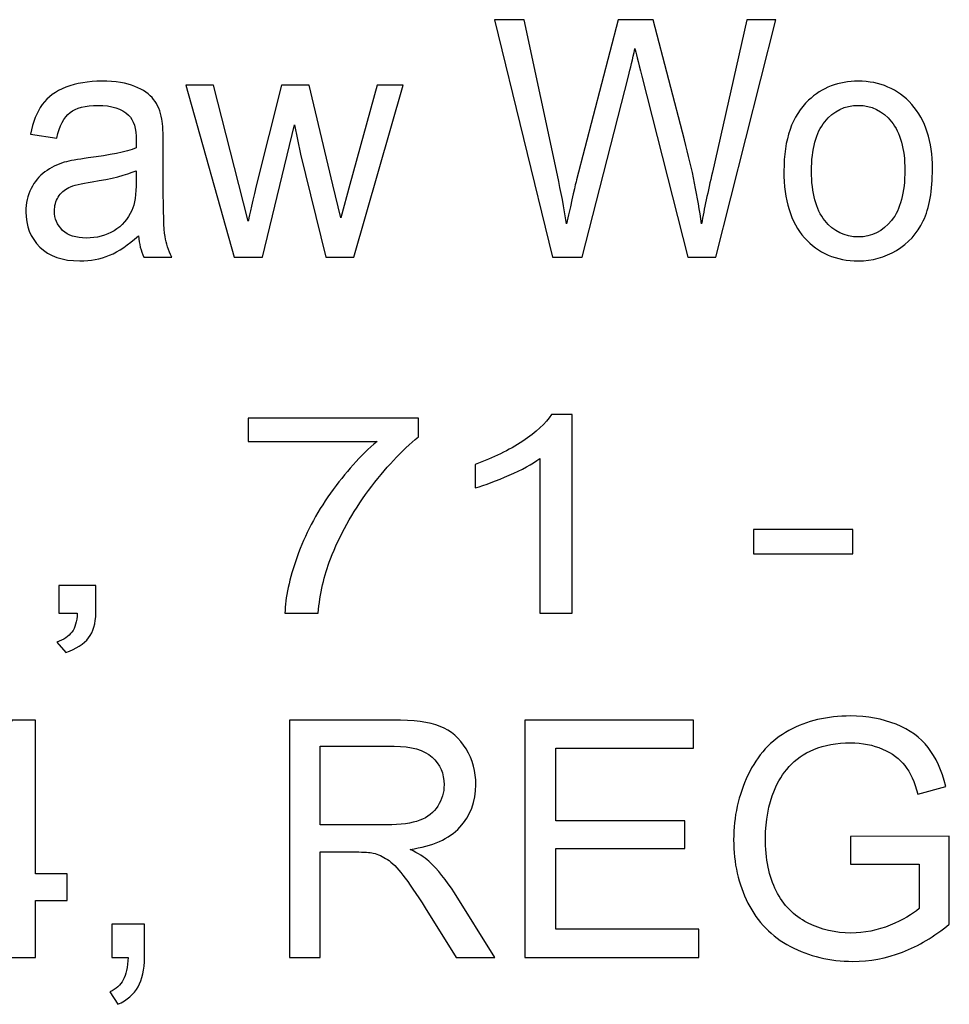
# Model space of a CAD drawing. Extents: x 5470850 to 5471103, y 5921888 to 5922012.
# Tile 11 of 44: x 5470916.82 to 5470920.65, y 5921999.55 to 5922003.6. Entities that reach past the tile are written whole.
import ezdxf

# ---------------------------------------------------------------- set-up
doc = ezdxf.new("R2010")
doc.units = 0
doc.layers.add('Warstwa 1', color=250, linetype='CONTINUOUS')

msp = doc.modelspace()

# ---------------------------------------------------------------- linework, layer by layer
at = {"layer": 'Warstwa 1', "color": 5}
for points, knots in [([(5470919.0132, 5922002.624), (5470919.0132, 5922002.624), (5470918.7741, 5922003.6001), (5470918.7741, 5922003.6001), (5470918.7741, 5922003.6001), (5470918.7741, 5922003.6001), (5470918.8963, 5922003.6001), (5470918.8963, 5922003.6001), (5470918.8963, 5922003.6001), (5470918.8963, 5922003.6001), (5470919.0335, 5922002.9603), (5470919.0335, 5922002.9603), (5470919.0335, 5922002.9603), (5470919.0482, 5922002.8933), (5470919.0608, 5922002.8267), (5470919.0715, 5922002.7605), (5470919.0715, 5922002.7605), (5470919.0946, 5922002.8649), (5470919.108, 5922002.9249), (5470919.1122, 5922002.941), (5470919.1122, 5922002.941), (5470919.1122, 5922002.941), (5470919.2835, 5922003.6001), (5470919.2835, 5922003.6001), (5470919.2835, 5922003.6001), (5470919.2835, 5922003.6001), (5470919.4274, 5922003.6001), (5470919.4274, 5922003.6001), (5470919.4274, 5922003.6001), (5470919.4274, 5922003.6001), (5470919.5564, 5922003.106), (5470919.5564, 5922003.106), (5470919.5564, 5922003.106), (5470919.5887, 5922002.9835), (5470919.6121, 5922002.8683), (5470919.6265, 5922002.7605), (5470919.6265, 5922002.7605), (5470919.6378, 5922002.8221), (5470919.6529, 5922002.893), (5470919.6714, 5922002.9728), (5470919.6714, 5922002.9728), (5470919.6714, 5922002.9728), (5470919.8126, 5922003.6001), (5470919.8126, 5922003.6001), (5470919.8126, 5922003.6001), (5470919.8126, 5922003.6001), (5470919.9326, 5922003.6001), (5470919.9326, 5922003.6001), (5470919.9326, 5922003.6001), (5470919.9326, 5922003.6001), (5470919.6854, 5922002.624), (5470919.6854, 5922002.624), (5470919.6854, 5922002.624), (5470919.6854, 5922002.624), (5470919.5705, 5922002.624), (5470919.5705, 5922002.624), (5470919.5705, 5922002.624), (5470919.5705, 5922002.624), (5470919.3806, 5922003.3676), (5470919.3806, 5922003.3676), (5470919.3806, 5922003.3676), (5470919.3647, 5922003.4299), (5470919.3553, 5922003.468), (5470919.3524, 5922003.4821), (5470919.3524, 5922003.4821), (5470919.3429, 5922003.4374), (5470919.3341, 5922003.3992), (5470919.3259, 5922003.3676), (5470919.3259, 5922003.3676), (5470919.3259, 5922003.3676), (5470919.1348, 5922002.624), (5470919.1348, 5922002.624), (5470919.1348, 5922002.624), (5470919.1348, 5922002.624), (5470919.0132, 5922002.624), (5470919.0132, 5922002.624)], [0, 0, 0, 0, 0.052632, 0.052632, 0.052632, 0.052632, 0.105263, 0.105263, 0.105263, 0.105263, 0.157895, 0.157895, 0.157895, 0.157895, 0.210526, 0.210526, 0.210526, 0.210526, 0.263158, 0.263158, 0.263158, 0.263158, 0.315789, 0.315789, 0.315789, 0.315789, 0.368421, 0.368421, 0.368421, 0.368421, 0.421053, 0.421053, 0.421053, 0.421053, 0.473684, 0.473684, 0.473684, 0.473684, 0.526316, 0.526316, 0.526316, 0.526316, 0.578947, 0.578947, 0.578947, 0.578947, 0.631579, 0.631579, 0.631579, 0.631579, 0.684211, 0.684211, 0.684211, 0.684211, 0.736842, 0.736842, 0.736842, 0.736842, 0.789474, 0.789474, 0.789474, 0.789474, 0.842105, 0.842105, 0.842105, 0.842105, 0.894737, 0.894737, 0.894737, 0.894737, 0.947368, 0.947368, 0.947368, 0.947368, 1, 1, 1, 1]), ([(5470917.3091, 5922002.7112), (5470917.268, 5922002.6735), (5470917.2286, 5922002.6469), (5470917.1908, 5922002.6312), (5470917.1908, 5922002.6312), (5470917.1529, 5922002.6158), (5470917.1121, 5922002.6081), (5470917.0688, 5922002.6081), (5470917.0688, 5922002.6081), (5470916.997, 5922002.6081), (5470916.9421, 5922002.6269), (5470916.9034, 5922002.6649), (5470916.9034, 5922002.6649), (5470916.8651, 5922002.7029), (5470916.8458, 5922002.7514), (5470916.8458, 5922002.8103), (5470916.8458, 5922002.8103), (5470916.8458, 5922002.8451), (5470916.8529, 5922002.8767), (5470916.8676, 5922002.9053), (5470916.8676, 5922002.9053), (5470916.8821, 5922002.9339), (5470916.9012, 5922002.9569), (5470916.9247, 5922002.9742), (5470916.9247, 5922002.9742), (5470916.9484, 5922002.9915), (5470916.9748, 5922003.0046), (5470917.0043, 5922003.0135), (5470917.0043, 5922003.0135), (5470917.026, 5922003.0196), (5470917.0587, 5922003.0258), (5470917.1025, 5922003.0314), (5470917.1025, 5922003.0314), (5470917.1919, 5922003.043), (5470917.2578, 5922003.0567), (5470917.2999, 5922003.0728), (5470917.2999, 5922003.0728), (5470917.3004, 5922003.0892), (5470917.3005, 5922003.0996), (5470917.3005, 5922003.1039), (5470917.3005, 5922003.1039), (5470917.3005, 5922003.1528), (5470917.2901, 5922003.1874), (5470917.269, 5922003.2071), (5470917.269, 5922003.2071), (5470917.241, 5922003.2344), (5470917.1988, 5922003.2478), (5470917.1432, 5922003.2478), (5470917.1432, 5922003.2478), (5470917.0912, 5922003.2478), (5470917.0528, 5922003.238), (5470917.0278, 5922003.2183), (5470917.0278, 5922003.2183), (5470917.0031, 5922003.1985), (5470916.9849, 5922003.1635), (5470916.9729, 5922003.1133), (5470916.9729, 5922003.1133), (5470916.9729, 5922003.1133), (5470916.8649, 5922003.1294), (5470916.8649, 5922003.1294), (5470916.8649, 5922003.1294), (5470916.8748, 5922003.1794), (5470916.8909, 5922003.2201), (5470916.9134, 5922003.2508), (5470916.9134, 5922003.2508), (5470916.9358, 5922003.2817), (5470916.9685, 5922003.3056), (5470917.0111, 5922003.3221), (5470917.0111, 5922003.3221), (5470917.0537, 5922003.3387), (5470917.103, 5922003.3471), (5470917.1592, 5922003.3471), (5470917.1592, 5922003.3471), (5470917.215, 5922003.3471), (5470917.2601, 5922003.3399), (5470917.2949, 5922003.3258), (5470917.2949, 5922003.3258), (5470917.3297, 5922003.3115), (5470917.3553, 5922003.2937), (5470917.3719, 5922003.2721), (5470917.3719, 5922003.2721), (5470917.3882, 5922003.2505), (5470917.3996, 5922003.2235), (5470917.4063, 5922003.1906), (5470917.4063, 5922003.1906), (5470917.4099, 5922003.1701), (5470917.4117, 5922003.1333), (5470917.4117, 5922003.0801), (5470917.4117, 5922003.0801), (5470917.4117, 5922003.0801), (5470917.4117, 5922002.9203), (5470917.4117, 5922002.9203), (5470917.4117, 5922002.9203), (5470917.4117, 5922002.8087), (5470917.414, 5922002.7383), (5470917.4188, 5922002.709), (5470917.4188, 5922002.709), (5470917.4235, 5922002.6794), (5470917.4329, 5922002.651), (5470917.4468, 5922002.624), (5470917.4468, 5922002.624), (5470917.4468, 5922002.624), (5470917.3312, 5922002.624), (5470917.3312, 5922002.624), (5470917.3312, 5922002.624), (5470917.3198, 5922002.6487), (5470917.3123, 5922002.6778), (5470917.3091, 5922002.7112)], [0, 0, 0, 0, 0.037037, 0.037037, 0.037037, 0.037037, 0.074074, 0.074074, 0.074074, 0.074074, 0.111111, 0.111111, 0.111111, 0.111111, 0.148148, 0.148148, 0.148148, 0.148148, 0.185185, 0.185185, 0.185185, 0.185185, 0.222222, 0.222222, 0.222222, 0.222222, 0.259259, 0.259259, 0.259259, 0.259259, 0.296296, 0.296296, 0.296296, 0.296296, 0.333333, 0.333333, 0.333333, 0.333333, 0.37037, 0.37037, 0.37037, 0.37037, 0.407407, 0.407407, 0.407407, 0.407407, 0.444444, 0.444444, 0.444444, 0.444444, 0.481481, 0.481481, 0.481481, 0.481481, 0.518519, 0.518519, 0.518519, 0.518519, 0.555556, 0.555556, 0.555556, 0.555556, 0.592593, 0.592593, 0.592593, 0.592593, 0.62963, 0.62963, 0.62963, 0.62963, 0.666667, 0.666667, 0.666667, 0.666667, 0.703704, 0.703704, 0.703704, 0.703704, 0.740741, 0.740741, 0.740741, 0.740741, 0.777778, 0.777778, 0.777778, 0.777778, 0.814815, 0.814815, 0.814815, 0.814815, 0.851852, 0.851852, 0.851852, 0.851852, 0.888889, 0.888889, 0.888889, 0.888889, 0.925926, 0.925926, 0.925926, 0.925926, 0.962963, 0.962963, 0.962963, 0.962963, 1, 1, 1, 1]), ([(5470917.7037, 5922002.624), (5470917.7037, 5922002.624), (5470917.504, 5922003.331), (5470917.504, 5922003.331), (5470917.504, 5922003.331), (5470917.504, 5922003.331), (5470917.6183, 5922003.331), (5470917.6183, 5922003.331), (5470917.6183, 5922003.331), (5470917.6183, 5922003.331), (5470917.7222, 5922002.9228), (5470917.7222, 5922002.9228), (5470917.7222, 5922002.9228), (5470917.7222, 5922002.9228), (5470917.7607, 5922002.771), (5470917.7607, 5922002.771), (5470917.7607, 5922002.771), (5470917.7624, 5922002.7788), (5470917.7738, 5922002.8274), (5470917.7945, 5922002.9169), (5470917.7945, 5922002.9169), (5470917.7945, 5922002.9169), (5470917.8983, 5922003.331), (5470917.8983, 5922003.331), (5470917.8983, 5922003.331), (5470917.8983, 5922003.331), (5470918.012, 5922003.331), (5470918.012, 5922003.331), (5470918.012, 5922003.331), (5470918.012, 5922003.331), (5470918.1098, 5922002.921), (5470918.1098, 5922002.921), (5470918.1098, 5922002.921), (5470918.1098, 5922002.921), (5470918.1425, 5922002.7858), (5470918.1425, 5922002.7858), (5470918.1425, 5922002.7858), (5470918.1425, 5922002.7858), (5470918.1798, 5922002.9224), (5470918.1798, 5922002.9224), (5470918.1798, 5922002.9224), (5470918.1798, 5922002.9224), (5470918.2916, 5922003.331), (5470918.2916, 5922003.331), (5470918.2916, 5922003.331), (5470918.2916, 5922003.331), (5470918.3992, 5922003.331), (5470918.3992, 5922003.331), (5470918.3992, 5922003.331), (5470918.3992, 5922003.331), (5470918.1952, 5922002.624), (5470918.1952, 5922002.624), (5470918.1952, 5922002.624), (5470918.1952, 5922002.624), (5470918.0804, 5922002.624), (5470918.0804, 5922002.624), (5470918.0804, 5922002.624), (5470918.0804, 5922002.624), (5470917.9766, 5922003.0474), (5470917.9766, 5922003.0474), (5470917.9766, 5922003.0474), (5470917.9766, 5922003.0474), (5470917.9512, 5922003.1681), (5470917.9512, 5922003.1681), (5470917.9512, 5922003.1681), (5470917.9512, 5922003.1681), (5470917.8193, 5922002.624), (5470917.8193, 5922002.624), (5470917.8193, 5922002.624), (5470917.8193, 5922002.624), (5470917.7037, 5922002.624), (5470917.7037, 5922002.624)], [0, 0, 0, 0, 0.055556, 0.055556, 0.055556, 0.055556, 0.111111, 0.111111, 0.111111, 0.111111, 0.166667, 0.166667, 0.166667, 0.166667, 0.222222, 0.222222, 0.222222, 0.222222, 0.277778, 0.277778, 0.277778, 0.277778, 0.333333, 0.333333, 0.333333, 0.333333, 0.388889, 0.388889, 0.388889, 0.388889, 0.444444, 0.444444, 0.444444, 0.444444, 0.5, 0.5, 0.5, 0.5, 0.555556, 0.555556, 0.555556, 0.555556, 0.611111, 0.611111, 0.611111, 0.611111, 0.666667, 0.666667, 0.666667, 0.666667, 0.722222, 0.722222, 0.722222, 0.722222, 0.777778, 0.777778, 0.777778, 0.777778, 0.833333, 0.833333, 0.833333, 0.833333, 0.888889, 0.888889, 0.888889, 0.888889, 0.944444, 0.944444, 0.944444, 0.944444, 1, 1, 1, 1]), ([(5470919.9657, 5922002.9776), (5470919.9657, 5922003.1085), (5470919.9992, 5922003.2055), (5470920.0666, 5922003.2685), (5470920.0666, 5922003.2685), (5470920.1225, 5922003.3208), (5470920.1909, 5922003.3471), (5470920.2717, 5922003.3471), (5470920.2717, 5922003.3471), (5470920.3615, 5922003.3471), (5470920.4349, 5922003.3153), (5470920.4917, 5922003.2515), (5470920.4917, 5922003.2515), (5470920.5488, 5922003.1878), (5470920.5771, 5922003.0999), (5470920.5771, 5922002.9876), (5470920.5771, 5922002.9876), (5470920.5771, 5922002.8965), (5470920.5645, 5922002.8249), (5470920.5393, 5922002.7728), (5470920.5393, 5922002.7728), (5470920.5142, 5922002.7206), (5470920.4774, 5922002.6801), (5470920.4294, 5922002.6512), (5470920.4294, 5922002.6512), (5470920.3812, 5922002.6224), (5470920.3287, 5922002.6081), (5470920.2717, 5922002.6081), (5470920.2717, 5922002.6081), (5470920.1804, 5922002.6081), (5470920.1066, 5922002.6396), (5470920.0502, 5922002.7033), (5470920.0502, 5922002.7033), (5470919.9937, 5922002.7667), (5470919.9657, 5922002.858), (5470919.9657, 5922002.9776)], [0, 0, 0, 0, 0.111111, 0.111111, 0.111111, 0.111111, 0.222222, 0.222222, 0.222222, 0.222222, 0.333333, 0.333333, 0.333333, 0.333333, 0.444444, 0.444444, 0.444444, 0.444444, 0.555556, 0.555556, 0.555556, 0.555556, 0.666667, 0.666667, 0.666667, 0.666667, 0.777778, 0.777778, 0.777778, 0.777778, 0.888889, 0.888889, 0.888889, 0.888889, 1, 1, 1, 1]), ([(5470920.0793, 5922002.9776), (5470920.0793, 5922002.8869), (5470920.0975, 5922002.8192), (5470920.1341, 5922002.7742), (5470920.1341, 5922002.7742), (5470920.1706, 5922002.729), (5470920.2165, 5922002.7065), (5470920.2717, 5922002.7065), (5470920.2717, 5922002.7065), (5470920.3266, 5922002.7065), (5470920.3724, 5922002.7292), (5470920.4089, 5922002.7744), (5470920.4089, 5922002.7744), (5470920.4451, 5922002.8197), (5470920.4634, 5922002.8888), (5470920.4634, 5922002.9815), (5470920.4634, 5922002.9815), (5470920.4634, 5922003.069), (5470920.4451, 5922003.1353), (5470920.4084, 5922003.1803), (5470920.4084, 5922003.1803), (5470920.3717, 5922003.2253), (5470920.3262, 5922003.2478), (5470920.2717, 5922003.2478), (5470920.2717, 5922003.2478), (5470920.2165, 5922003.2478), (5470920.1706, 5922003.2253), (5470920.1341, 5922003.1805), (5470920.1341, 5922003.1805), (5470920.0975, 5922003.1358), (5470920.0793, 5922003.068), (5470920.0793, 5922002.9776)], [0, 0, 0, 0, 0.125, 0.125, 0.125, 0.125, 0.25, 0.25, 0.25, 0.25, 0.375, 0.375, 0.375, 0.375, 0.5, 0.5, 0.5, 0.5, 0.625, 0.625, 0.625, 0.625, 0.75, 0.75, 0.75, 0.75, 0.875, 0.875, 0.875, 0.875, 1, 1, 1, 1]), ([(5470917.2999, 5922002.979), (5470917.2596, 5922002.961), (5470917.1994, 5922002.946), (5470917.1193, 5922002.9335), (5470917.1193, 5922002.9335), (5470917.0738, 5922002.9265), (5470917.0415, 5922002.9185), (5470917.0228, 5922002.9096), (5470917.0228, 5922002.9096), (5470917.0039, 5922002.9008), (5470916.9893, 5922002.8878), (5470916.9792, 5922002.8706), (5470916.9792, 5922002.8706), (5470916.969, 5922002.8535), (5470916.9637, 5922002.8346), (5470916.9637, 5922002.8137), (5470916.9637, 5922002.8137), (5470916.9637, 5922002.7817), (5470916.975, 5922002.7551), (5470916.9972, 5922002.7337), (5470916.9972, 5922002.7337), (5470917.0195, 5922002.7126), (5470917.0522, 5922002.7019), (5470917.0952, 5922002.7019), (5470917.0952, 5922002.7019), (5470917.1378, 5922002.7019), (5470917.1757, 5922002.7119), (5470917.2089, 5922002.7321), (5470917.2089, 5922002.7321), (5470917.242, 5922002.7524), (5470917.2666, 5922002.7801), (5470917.2821, 5922002.8151), (5470917.2821, 5922002.8151), (5470917.2941, 5922002.8421), (5470917.2999, 5922002.8821), (5470917.2999, 5922002.9349), (5470917.2999, 5922002.9349), (5470917.2999, 5922002.9349), (5470917.2999, 5922002.979), (5470917.2999, 5922002.979)], [0, 0, 0, 0, 0.1, 0.1, 0.1, 0.1, 0.2, 0.2, 0.2, 0.2, 0.3, 0.3, 0.3, 0.3, 0.4, 0.4, 0.4, 0.4, 0.5, 0.5, 0.5, 0.5, 0.6, 0.6, 0.6, 0.6, 0.7, 0.7, 0.7, 0.7, 0.8, 0.8, 0.8, 0.8, 0.9, 0.9, 0.9, 0.9, 1, 1, 1, 1]), ([(5470917.7605, 5922001.8655), (5470917.7605, 5922001.8655), (5470917.7605, 5922001.9615), (5470917.7605, 5922001.9615), (5470917.7605, 5922001.9615), (5470917.7605, 5922001.9615), (5470918.4617, 5922001.9615), (5470918.4617, 5922001.9615), (5470918.4617, 5922001.9615), (5470918.4617, 5922001.9615), (5470918.4617, 5922001.8839), (5470918.4617, 5922001.8839), (5470918.4617, 5922001.8839), (5470918.3929, 5922001.8288), (5470918.3245, 5922001.7555), (5470918.2567, 5922001.6642), (5470918.2567, 5922001.6642), (5470918.1891, 5922001.5729), (5470918.1366, 5922001.4788), (5470918.0998, 5922001.3824), (5470918.0998, 5922001.3824), (5470918.0731, 5922001.3142), (5470918.0561, 5922001.2398), (5470918.0488, 5922001.1587), (5470918.0488, 5922001.1587), (5470918.0488, 5922001.1587), (5470917.9121, 5922001.1587), (5470917.9121, 5922001.1587), (5470917.9121, 5922001.1587), (5470917.9136, 5922001.2228), (5470917.9303, 5922001.3), (5470917.9623, 5922001.3907), (5470917.9623, 5922001.3907), (5470917.9943, 5922001.4812), (5470918.0402, 5922001.5687), (5470918.1, 5922001.6528), (5470918.1, 5922001.6528), (5470918.1601, 5922001.7369), (5470918.2236, 5922001.808), (5470918.2912, 5922001.8655), (5470918.2912, 5922001.8655), (5470918.2912, 5922001.8655), (5470917.7605, 5922001.8655), (5470917.7605, 5922001.8655)], [0, 0, 0, 0, 0.090909, 0.090909, 0.090909, 0.090909, 0.181818, 0.181818, 0.181818, 0.181818, 0.272727, 0.272727, 0.272727, 0.272727, 0.363636, 0.363636, 0.363636, 0.363636, 0.454545, 0.454545, 0.454545, 0.454545, 0.545455, 0.545455, 0.545455, 0.545455, 0.636364, 0.636364, 0.636364, 0.636364, 0.727273, 0.727273, 0.727273, 0.727273, 0.818182, 0.818182, 0.818182, 0.818182, 0.909091, 0.909091, 0.909091, 0.909091, 1, 1, 1, 1]), ([(5470919.0944, 5922001.1587), (5470919.0944, 5922001.1587), (5470918.9615, 5922001.1587), (5470918.9615, 5922001.1587), (5470918.9615, 5922001.1587), (5470918.9615, 5922001.1587), (5470918.9615, 5922001.7951), (5470918.9615, 5922001.7951), (5470918.9615, 5922001.7951), (5470918.9294, 5922001.7721), (5470918.8876, 5922001.7492), (5470918.8356, 5922001.7263), (5470918.8356, 5922001.7263), (5470918.7833, 5922001.7034), (5470918.7367, 5922001.6862), (5470918.6953, 5922001.6748), (5470918.6953, 5922001.6748), (5470918.6953, 5922001.6748), (5470918.6953, 5922001.7712), (5470918.6953, 5922001.7712), (5470918.6953, 5922001.7712), (5470918.7698, 5922001.7975), (5470918.8348, 5922001.8293), (5470918.8906, 5922001.8667), (5470918.8906, 5922001.8667), (5470918.946, 5922001.9042), (5470918.9857, 5922001.9403), (5470919.0089, 5922001.9756), (5470919.0089, 5922001.9756), (5470919.0089, 5922001.9756), (5470919.0944, 5922001.9756), (5470919.0944, 5922001.9756), (5470919.0944, 5922001.9756), (5470919.0944, 5922001.9756), (5470919.0944, 5922001.1587), (5470919.0944, 5922001.1587)], [0, 0, 0, 0, 0.111111, 0.111111, 0.111111, 0.111111, 0.222222, 0.222222, 0.222222, 0.222222, 0.333333, 0.333333, 0.333333, 0.333333, 0.444444, 0.444444, 0.444444, 0.444444, 0.555556, 0.555556, 0.555556, 0.555556, 0.666667, 0.666667, 0.666667, 0.666667, 0.777778, 0.777778, 0.777778, 0.777778, 0.888889, 0.888889, 0.888889, 0.888889, 1, 1, 1, 1]), ([(5470919.8408, 5922001.4028), (5470919.8408, 5922001.4028), (5470919.8408, 5922001.5032), (5470919.8408, 5922001.5032), (5470919.8408, 5922001.5032), (5470919.8408, 5922001.5032), (5470920.2497, 5922001.5032), (5470920.2497, 5922001.5032), (5470920.2497, 5922001.5032), (5470920.2497, 5922001.5032), (5470920.2497, 5922001.4028), (5470920.2497, 5922001.4028), (5470920.2497, 5922001.4028), (5470920.2497, 5922001.4028), (5470919.8408, 5922001.4028), (5470919.8408, 5922001.4028)], [0, 0, 0, 0, 0.25, 0.25, 0.25, 0.25, 0.5, 0.5, 0.5, 0.5, 0.75, 0.75, 0.75, 0.75, 1, 1, 1, 1]), ([(5470916.9822, 5922001.1587), (5470916.9822, 5922001.1587), (5470916.9822, 5922001.2725), (5470916.9822, 5922001.2725), (5470916.9822, 5922001.2725), (5470916.9822, 5922001.2725), (5470917.1338, 5922001.2725), (5470917.1338, 5922001.2725), (5470917.1338, 5922001.2725), (5470917.1338, 5922001.2725), (5470917.1338, 5922001.1587), (5470917.1338, 5922001.1587), (5470917.1338, 5922001.1587), (5470917.1338, 5922001.1169), (5470917.124, 5922001.0831), (5470917.1043, 5922001.0574), (5470917.1043, 5922001.0574), (5470917.0844, 5922001.0318), (5470917.0531, 5922001.0119), (5470917.0105, 5922000.9977), (5470917.0105, 5922000.9977), (5470917.0105, 5922000.9977), (5470916.9734, 5922001.0405), (5470916.9734, 5922001.0405), (5470916.9734, 5922001.0405), (5470917.0014, 5922001.0498), (5470917.0221, 5922001.0635), (5470917.0354, 5922001.0813), (5470917.0354, 5922001.0813), (5470917.0488, 5922001.0992), (5470917.0562, 5922001.125), (5470917.0577, 5922001.1587), (5470917.0577, 5922001.1587), (5470917.0577, 5922001.1587), (5470916.9822, 5922001.1587), (5470916.9822, 5922001.1587)], [0, 0, 0, 0, 0.111111, 0.111111, 0.111111, 0.111111, 0.222222, 0.222222, 0.222222, 0.222222, 0.333333, 0.333333, 0.333333, 0.333333, 0.444444, 0.444444, 0.444444, 0.444444, 0.555556, 0.555556, 0.555556, 0.555556, 0.666667, 0.666667, 0.666667, 0.666667, 0.777778, 0.777778, 0.777778, 0.777778, 0.888889, 0.888889, 0.888889, 0.888889, 1, 1, 1, 1]), ([(5470920.24, 5922000.1265), (5470920.24, 5922000.1265), (5470920.24, 5922000.2408), (5470920.24, 5922000.2408), (5470920.24, 5922000.2408), (5470920.24, 5922000.2408), (5470920.6464, 5922000.2415), (5470920.6464, 5922000.2415), (5470920.6464, 5922000.2415), (5470920.6464, 5922000.2415), (5470920.6464, 5921999.8794), (5470920.6464, 5921999.8794), (5470920.6464, 5921999.8794), (5470920.5841, 5921999.8288), (5470920.5198, 5921999.7908), (5470920.4534, 5921999.7651), (5470920.4534, 5921999.7651), (5470920.3871, 5921999.7397), (5470920.3189, 5921999.7269), (5470920.2492, 5921999.7269), (5470920.2492, 5921999.7269), (5470920.1549, 5921999.7269), (5470920.0691, 5921999.7474), (5470919.9923, 5921999.7885), (5470919.9923, 5921999.7885), (5470919.9152, 5921999.8294), (5470919.8571, 5921999.889), (5470919.8178, 5921999.9665), (5470919.8178, 5921999.9665), (5470919.7785, 5922000.0442), (5470919.7588, 5922000.131), (5470919.7588, 5922000.2269), (5470919.7588, 5922000.2269), (5470919.7588, 5922000.3219), (5470919.7785, 5922000.4106), (5470919.8176, 5922000.4928), (5470919.8176, 5922000.4928), (5470919.8565, 5922000.5753), (5470919.9127, 5922000.6365), (5470919.9861, 5922000.6764), (5470919.9861, 5922000.6764), (5470920.0593, 5922000.7163), (5470920.1437, 5922000.7363), (5470920.2394, 5922000.7363), (5470920.2394, 5922000.7363), (5470920.3086, 5922000.7363), (5470920.3714, 5922000.7249), (5470920.4275, 5922000.7019), (5470920.4275, 5922000.7019), (5470920.4836, 5922000.6792), (5470920.5276, 5922000.6474), (5470920.5593, 5922000.6065), (5470920.5593, 5922000.6065), (5470920.5913, 5922000.5656), (5470920.6153, 5922000.5124), (5470920.6321, 5922000.4467), (5470920.6321, 5922000.4467), (5470920.6321, 5922000.4467), (5470920.5175, 5922000.4146), (5470920.5175, 5922000.4146), (5470920.5175, 5922000.4146), (5470920.503, 5922000.4644), (5470920.4851, 5922000.5035), (5470920.4639, 5922000.5319), (5470920.4639, 5922000.5319), (5470920.4425, 5922000.5603), (5470920.4118, 5922000.5831), (5470920.3721, 5922000.6001), (5470920.3721, 5922000.6001), (5470920.3325, 5922000.6171), (5470920.2883, 5922000.6258), (5470920.24, 5922000.6258), (5470920.24, 5922000.6258), (5470920.182, 5922000.6258), (5470920.1317, 5922000.6167), (5470920.0895, 5922000.5988), (5470920.0895, 5922000.5988), (5470920.0471, 5922000.5808), (5470920.0131, 5922000.5572), (5470919.9869, 5922000.5278), (5470919.9869, 5922000.5278), (5470919.961, 5922000.4985), (5470919.9409, 5922000.4665), (5470919.9264, 5922000.4312), (5470919.9264, 5922000.4312), (5470919.902, 5922000.371), (5470919.8898, 5922000.3056), (5470919.8898, 5922000.2349), (5470919.8898, 5922000.2349), (5470919.8898, 5922000.1478), (5470919.9045, 5922000.0751), (5470919.934, 5922000.0165), (5470919.934, 5922000.0165), (5470919.9635, 5921999.9578), (5470920.0064, 5921999.9144), (5470920.0627, 5921999.886), (5470920.0627, 5921999.886), (5470920.119, 5921999.8576), (5470920.1786, 5921999.8433), (5470920.2418, 5921999.8433), (5470920.2418, 5921999.8433), (5470920.2971, 5921999.8433), (5470920.3506, 5921999.8542), (5470920.4029, 5921999.8758), (5470920.4029, 5921999.8758), (5470920.4554, 5921999.8972), (5470920.495, 5921999.9201), (5470920.522, 5921999.9446), (5470920.522, 5921999.9446), (5470920.522, 5921999.9446), (5470920.522, 5922000.1265), (5470920.522, 5922000.1265), (5470920.522, 5922000.1265), (5470920.522, 5922000.1265), (5470920.24, 5922000.1265), (5470920.24, 5922000.1265)], [0, 0, 0, 0, 0.034483, 0.034483, 0.034483, 0.034483, 0.068966, 0.068966, 0.068966, 0.068966, 0.103448, 0.103448, 0.103448, 0.103448, 0.137931, 0.137931, 0.137931, 0.137931, 0.172414, 0.172414, 0.172414, 0.172414, 0.206897, 0.206897, 0.206897, 0.206897, 0.241379, 0.241379, 0.241379, 0.241379, 0.275862, 0.275862, 0.275862, 0.275862, 0.310345, 0.310345, 0.310345, 0.310345, 0.344828, 0.344828, 0.344828, 0.344828, 0.37931, 0.37931, 0.37931, 0.37931, 0.413793, 0.413793, 0.413793, 0.413793, 0.448276, 0.448276, 0.448276, 0.448276, 0.482759, 0.482759, 0.482759, 0.482759, 0.517241, 0.517241, 0.517241, 0.517241, 0.551724, 0.551724, 0.551724, 0.551724, 0.586207, 0.586207, 0.586207, 0.586207, 0.62069, 0.62069, 0.62069, 0.62069, 0.655172, 0.655172, 0.655172, 0.655172, 0.689655, 0.689655, 0.689655, 0.689655, 0.724138, 0.724138, 0.724138, 0.724138, 0.758621, 0.758621, 0.758621, 0.758621, 0.793103, 0.793103, 0.793103, 0.793103, 0.827586, 0.827586, 0.827586, 0.827586, 0.862069, 0.862069, 0.862069, 0.862069, 0.896552, 0.896552, 0.896552, 0.896552, 0.931034, 0.931034, 0.931034, 0.931034, 0.965517, 0.965517, 0.965517, 0.965517, 1, 1, 1, 1]), ([(5470916.7685, 5921999.7435), (5470916.7685, 5921999.7435), (5470916.7685, 5921999.9771), (5470916.7685, 5921999.9771), (5470916.7685, 5921999.9771), (5470916.7685, 5921999.9771), (5470916.3523, 5921999.9771), (5470916.3523, 5921999.9771), (5470916.3523, 5921999.9771), (5470916.3523, 5921999.9771), (5470916.3523, 5922000.0872), (5470916.3523, 5922000.0872), (5470916.3523, 5922000.0872), (5470916.3523, 5922000.0872), (5470916.7902, 5922000.7197), (5470916.7902, 5922000.7197), (5470916.7902, 5922000.7197), (5470916.7902, 5922000.7197), (5470916.8864, 5922000.7197), (5470916.8864, 5922000.7197), (5470916.8864, 5922000.7197), (5470916.8864, 5922000.7197), (5470916.8864, 5922000.0872), (5470916.8864, 5922000.0872), (5470916.8864, 5922000.0872), (5470916.8864, 5922000.0872), (5470917.016, 5922000.0872), (5470917.016, 5922000.0872), (5470917.016, 5922000.0872), (5470917.016, 5922000.0872), (5470917.016, 5921999.9771), (5470917.016, 5921999.9771), (5470917.016, 5921999.9771), (5470917.016, 5921999.9771), (5470916.8864, 5921999.9771), (5470916.8864, 5921999.9771), (5470916.8864, 5921999.9771), (5470916.8864, 5921999.9771), (5470916.8864, 5921999.7435), (5470916.8864, 5921999.7435), (5470916.8864, 5921999.7435), (5470916.8864, 5921999.7435), (5470916.7685, 5921999.7435), (5470916.7685, 5921999.7435)], [0, 0, 0, 0, 0.090909, 0.090909, 0.090909, 0.090909, 0.181818, 0.181818, 0.181818, 0.181818, 0.272727, 0.272727, 0.272727, 0.272727, 0.363636, 0.363636, 0.363636, 0.363636, 0.454545, 0.454545, 0.454545, 0.454545, 0.545455, 0.545455, 0.545455, 0.545455, 0.636364, 0.636364, 0.636364, 0.636364, 0.727273, 0.727273, 0.727273, 0.727273, 0.818182, 0.818182, 0.818182, 0.818182, 0.909091, 0.909091, 0.909091, 0.909091, 1, 1, 1, 1]), ([(5470917.931, 5921999.7435), (5470917.931, 5921999.7435), (5470917.931, 5922000.7197), (5470917.931, 5922000.7197), (5470917.931, 5922000.7197), (5470917.931, 5922000.7197), (5470918.3564, 5922000.7197), (5470918.3564, 5922000.7197), (5470918.3564, 5922000.7197), (5470918.4419, 5922000.7197), (5470918.5069, 5922000.7108), (5470918.5514, 5922000.6933), (5470918.5514, 5922000.6933), (5470918.5958, 5922000.6758), (5470918.6313, 5922000.6449), (5470918.6582, 5922000.6005), (5470918.6582, 5922000.6005), (5470918.6847, 5922000.556), (5470918.6979, 5922000.5069), (5470918.6979, 5922000.4533), (5470918.6979, 5922000.4533), (5470918.6979, 5922000.384), (5470918.6761, 5922000.3258), (5470918.6318, 5922000.2783), (5470918.6318, 5922000.2783), (5470918.5878, 5922000.2308), (5470918.5197, 5922000.2006), (5470918.4276, 5922000.1876), (5470918.4276, 5922000.1876), (5470918.4614, 5922000.1712), (5470918.4868, 5922000.1551), (5470918.5042, 5922000.139), (5470918.5042, 5922000.139), (5470918.5413, 5922000.1044), (5470918.5764, 5922000.061), (5470918.6097, 5922000.0092), (5470918.6097, 5922000.0092), (5470918.6097, 5922000.0092), (5470918.7766, 5921999.7435), (5470918.7766, 5921999.7435), (5470918.7766, 5921999.7435), (5470918.7766, 5921999.7435), (5470918.6168, 5921999.7435), (5470918.6168, 5921999.7435), (5470918.6168, 5921999.7435), (5470918.6168, 5921999.7435), (5470918.49, 5921999.9467), (5470918.49, 5921999.9467), (5470918.49, 5921999.9467), (5470918.4529, 5922000.0051), (5470918.4223, 5922000.0501), (5470918.3981, 5922000.081), (5470918.3981, 5922000.081), (5470918.3742, 5922000.1122), (5470918.3528, 5922000.134), (5470918.3338, 5922000.1462), (5470918.3338, 5922000.1462), (5470918.3148, 5922000.1587), (5470918.2956, 5922000.1674), (5470918.2759, 5922000.1724), (5470918.2759, 5922000.1724), (5470918.2614, 5922000.1753), (5470918.238, 5922000.1769), (5470918.2051, 5922000.1769), (5470918.2051, 5922000.1769), (5470918.2051, 5922000.1769), (5470918.0579, 5922000.1769), (5470918.0579, 5922000.1769), (5470918.0579, 5922000.1769), (5470918.0579, 5922000.1769), (5470918.0579, 5921999.7435), (5470918.0579, 5921999.7435), (5470918.0579, 5921999.7435), (5470918.0579, 5921999.7435), (5470917.931, 5921999.7435), (5470917.931, 5921999.7435)], [0, 0, 0, 0, 0.052632, 0.052632, 0.052632, 0.052632, 0.105263, 0.105263, 0.105263, 0.105263, 0.157895, 0.157895, 0.157895, 0.157895, 0.210526, 0.210526, 0.210526, 0.210526, 0.263158, 0.263158, 0.263158, 0.263158, 0.315789, 0.315789, 0.315789, 0.315789, 0.368421, 0.368421, 0.368421, 0.368421, 0.421053, 0.421053, 0.421053, 0.421053, 0.473684, 0.473684, 0.473684, 0.473684, 0.526316, 0.526316, 0.526316, 0.526316, 0.578947, 0.578947, 0.578947, 0.578947, 0.631579, 0.631579, 0.631579, 0.631579, 0.684211, 0.684211, 0.684211, 0.684211, 0.736842, 0.736842, 0.736842, 0.736842, 0.789474, 0.789474, 0.789474, 0.789474, 0.842105, 0.842105, 0.842105, 0.842105, 0.894737, 0.894737, 0.894737, 0.894737, 0.947368, 0.947368, 0.947368, 0.947368, 1, 1, 1, 1]), ([(5470918.8997, 5921999.7435), (5470918.8997, 5921999.7435), (5470918.8997, 5922000.7197), (5470918.8997, 5922000.7197), (5470918.8997, 5922000.7197), (5470918.8997, 5922000.7197), (5470919.5933, 5922000.7197), (5470919.5933, 5922000.7197), (5470919.5933, 5922000.7197), (5470919.5933, 5922000.7197), (5470919.5933, 5922000.6044), (5470919.5933, 5922000.6044), (5470919.5933, 5922000.6044), (5470919.5933, 5922000.6044), (5470919.0265, 5922000.6044), (5470919.0265, 5922000.6044), (5470919.0265, 5922000.6044), (5470919.0265, 5922000.6044), (5470919.0265, 5922000.3056), (5470919.0265, 5922000.3056), (5470919.0265, 5922000.3056), (5470919.0265, 5922000.3056), (5470919.5573, 5922000.3056), (5470919.5573, 5922000.3056), (5470919.5573, 5922000.3056), (5470919.5573, 5922000.3056), (5470919.5573, 5922000.191), (5470919.5573, 5922000.191), (5470919.5573, 5922000.191), (5470919.5573, 5922000.191), (5470919.0265, 5922000.191), (5470919.0265, 5922000.191), (5470919.0265, 5922000.191), (5470919.0265, 5922000.191), (5470919.0265, 5921999.8588), (5470919.0265, 5921999.8588), (5470919.0265, 5921999.8588), (5470919.0265, 5921999.8588), (5470919.6156, 5921999.8588), (5470919.6156, 5921999.8588), (5470919.6156, 5921999.8588), (5470919.6156, 5921999.8588), (5470919.6156, 5921999.7435), (5470919.6156, 5921999.7435), (5470919.6156, 5921999.7435), (5470919.6156, 5921999.7435), (5470918.8997, 5921999.7435), (5470918.8997, 5921999.7435)], [0, 0, 0, 0, 0.083333, 0.083333, 0.083333, 0.083333, 0.166667, 0.166667, 0.166667, 0.166667, 0.25, 0.25, 0.25, 0.25, 0.333333, 0.333333, 0.333333, 0.333333, 0.416667, 0.416667, 0.416667, 0.416667, 0.5, 0.5, 0.5, 0.5, 0.583333, 0.583333, 0.583333, 0.583333, 0.666667, 0.666667, 0.666667, 0.666667, 0.75, 0.75, 0.75, 0.75, 0.833333, 0.833333, 0.833333, 0.833333, 0.916667, 0.916667, 0.916667, 0.916667, 1, 1, 1, 1]), ([(5470918.0579, 5922000.2887), (5470918.0579, 5922000.2887), (5470918.3309, 5922000.2887), (5470918.3309, 5922000.2887), (5470918.3309, 5922000.2887), (5470918.3887, 5922000.2887), (5470918.4343, 5922000.2949), (5470918.4669, 5922000.3072), (5470918.4669, 5922000.3072), (5470918.4998, 5922000.3194), (5470918.5246, 5922000.339), (5470918.5415, 5922000.3658), (5470918.5415, 5922000.3658), (5470918.5586, 5922000.3926), (5470918.5671, 5922000.4217), (5470918.5671, 5922000.4533), (5470918.5671, 5922000.4533), (5470918.5671, 5922000.4994), (5470918.5507, 5922000.5374), (5470918.5176, 5922000.5671), (5470918.5176, 5922000.5671), (5470918.4848, 5922000.5969), (5470918.4327, 5922000.6117), (5470918.3615, 5922000.6117), (5470918.3615, 5922000.6117), (5470918.3615, 5922000.6117), (5470918.0579, 5922000.6117), (5470918.0579, 5922000.6117), (5470918.0579, 5922000.6117), (5470918.0579, 5922000.6117), (5470918.0579, 5922000.2887), (5470918.0579, 5922000.2887)], [0, 0, 0, 0, 0.125, 0.125, 0.125, 0.125, 0.25, 0.25, 0.25, 0.25, 0.375, 0.375, 0.375, 0.375, 0.5, 0.5, 0.5, 0.5, 0.625, 0.625, 0.625, 0.625, 0.75, 0.75, 0.75, 0.75, 0.875, 0.875, 0.875, 0.875, 1, 1, 1, 1]), ([(5470917.1999, 5921999.7435), (5470917.1999, 5921999.7435), (5470917.1999, 5921999.8801), (5470917.1999, 5921999.8801), (5470917.1999, 5921999.8801), (5470917.1999, 5921999.8801), (5470917.3341, 5921999.8801), (5470917.3341, 5921999.8801), (5470917.3341, 5921999.8801), (5470917.3341, 5921999.8801), (5470917.3341, 5921999.7435), (5470917.3341, 5921999.7435), (5470917.3341, 5921999.7435), (5470917.3341, 5921999.6933), (5470917.3254, 5921999.6528), (5470917.308, 5921999.6219), (5470917.308, 5921999.6219), (5470917.2903, 5921999.5913), (5470917.2627, 5921999.5674), (5470917.2249, 5921999.5504), (5470917.2249, 5921999.5504), (5470917.2249, 5921999.5504), (5470917.192, 5921999.6017), (5470917.192, 5921999.6017), (5470917.192, 5921999.6017), (5470917.2169, 5921999.6128), (5470917.2352, 5921999.6292), (5470917.247, 5921999.6506), (5470917.247, 5921999.6506), (5470917.2588, 5921999.6722), (5470917.2654, 5921999.7031), (5470917.2667, 5921999.7435), (5470917.2667, 5921999.7435), (5470917.2667, 5921999.7435), (5470917.1999, 5921999.7435), (5470917.1999, 5921999.7435)], [0, 0, 0, 0, 0.111111, 0.111111, 0.111111, 0.111111, 0.222222, 0.222222, 0.222222, 0.222222, 0.333333, 0.333333, 0.333333, 0.333333, 0.444444, 0.444444, 0.444444, 0.444444, 0.555556, 0.555556, 0.555556, 0.555556, 0.666667, 0.666667, 0.666667, 0.666667, 0.777778, 0.777778, 0.777778, 0.777778, 0.888889, 0.888889, 0.888889, 0.888889, 1, 1, 1, 1])]:
    msp.add_open_spline(points, degree=3, knots=knots, dxfattribs=at)

doc.saveas('drawing.dxf')
